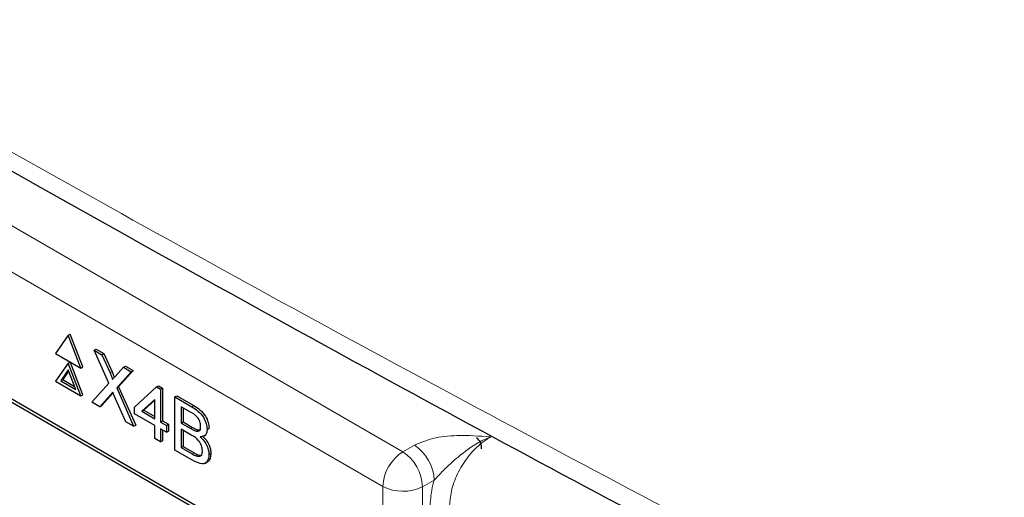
# Paper-space layout 'Blatt4' of a CAD drawing. Header units: millimetres. Extents: x 5 to 418, y 2 to 292.
# Tile 39 of 78: x 91.87 to 105.78, y 192.8 to 199.55. Entities that reach past the tile are written whole.
import ezdxf

# ---------------------------------------------------------------- set-up
doc = ezdxf.new("R2010")
doc.units = ezdxf.units.MM

psp = doc.layouts.new('Blatt4')

# ---------------------------------------------------------------- linework, layer by layer
at = {"color": 7, "linetype": 'Continuous', "lineweight": 18}
for p, q in [((79.452, 203.735), (97.281, 193.443)), ((96.998, 192.953), (79.169, 203.246)), ((93.142, 194.558), (93.17, 194.574)), ((93.15, 194.25), (93.178, 194.266)), ((94.3, 194.079), (94.328, 194.095)), ((94.282, 193.772), (94.31, 193.788)), ((97.281, 193.443), (97.448, 193.536)), ((94.302, 193.413), (94.33, 193.43)), ((97.726, 193.043), (97.559, 192.95)), ((96.998, 165.626), (96.998, 192.953)), ((97.559, 192.95), (97.559, 165.623))]:
    psp.add_line(p, q, dxfattribs=at)
at = {"color": 7, "linetype": 'Continuous', "lineweight": 25}
for p, q in [((95.226, 192.18), (80.942, 200.426)), ((95.185, 192.157), (81.043, 200.321)), ((92.551, 195.089), (92.371, 194.833)), ((92.551, 195.089), (92.579, 195.105)), ((92.73, 194.626), (92.551, 195.089)), ((92.759, 194.642), (92.579, 195.105)), ((92.918, 194.877), (92.946, 194.893)), ((93.125, 194.411), (92.918, 194.877)), ((92.918, 194.877), (93.028, 194.813)), ((92.946, 194.893), (93.056, 194.83)), ((92.371, 194.833), (92.73, 194.626)), ((92.551, 194.697), (92.579, 194.713)), ((92.759, 194.25), (92.579, 194.713)), ((93.028, 194.813), (93.056, 194.83)), ((93.028, 194.813), (93.142, 194.558)), ((93.056, 194.83), (93.17, 194.574)), ((92.551, 194.697), (92.371, 194.441)), ((92.551, 194.599), (92.445, 194.448)), ((92.557, 194.583), (92.473, 194.464)), ((92.73, 194.234), (92.551, 194.697)), ((92.657, 194.325), (92.551, 194.599)), ((92.73, 194.626), (92.759, 194.642)), ((93.218, 194.513), (93.331, 194.638)), ((93.443, 194.574), (93.236, 194.345)), ((93.471, 194.59), (93.264, 194.361)), ((93.331, 194.638), (93.359, 194.655)), ((93.331, 194.638), (93.443, 194.574)), ((93.359, 194.655), (93.471, 194.59)), ((93.443, 194.574), (93.471, 194.59)), ((92.371, 194.441), (92.73, 194.234)), ((92.445, 194.448), (92.473, 194.464)), ((92.445, 194.448), (92.657, 194.325)), ((92.473, 194.464), (92.641, 194.367)), ((92.884, 194.145), (93.125, 194.411)), ((93.236, 194.345), (93.264, 194.361)), ((93.236, 194.345), (93.476, 193.803)), ((93.264, 194.361), (93.505, 193.82)), ((93.489, 194.075), (93.798, 194.359)), ((93.798, 194.359), (93.826, 194.376)), ((93.798, 194.359), (93.856, 194.326)), ((93.826, 194.376), (93.884, 194.342)), ((93.856, 194.326), (93.884, 194.342)), ((93.856, 194.326), (93.856, 193.863)), ((93.884, 194.342), (93.884, 193.88)), ((92.73, 194.234), (92.759, 194.25)), ((93.15, 194.25), (92.996, 194.08)), ((93.178, 194.266), (93.024, 194.097)), ((93.185, 194.274), (93.178, 194.266)), ((93.366, 193.867), (93.207, 194.224)), ((93.773, 194.182), (93.592, 194.016)), ((93.773, 194.172), (93.62, 194.032)), ((93.773, 193.911), (93.773, 194.182)), ((94.056, 194.22), (94.085, 194.236)), ((94.056, 193.468), (94.056, 194.22)), ((94.056, 194.22), (94.3, 194.079)), ((94.085, 194.236), (94.328, 194.095)), ((92.996, 194.08), (92.884, 194.145)), ((92.996, 194.08), (93.024, 194.097)), ((93.489, 193.979), (93.489, 194.075)), ((93.592, 194.016), (93.62, 194.032)), ((93.592, 194.016), (93.773, 193.911)), ((93.62, 194.032), (93.773, 193.944)), ((94.272, 194.009), (94.148, 194.08)), ((94.148, 194.08), (94.148, 193.849)), ((94.176, 194.064), (94.176, 193.865)), ((93.773, 193.815), (93.489, 193.979)), ((93.856, 193.863), (93.884, 193.88)), ((93.884, 193.88), (93.968, 193.832)), ((93.476, 193.803), (93.366, 193.867)), ((93.476, 193.803), (93.505, 193.82)), ((93.773, 193.632), (93.773, 193.815)), ((93.856, 193.863), (93.939, 193.815)), ((93.939, 193.719), (93.856, 193.767)), ((93.856, 193.767), (93.856, 193.584)), ((93.884, 193.751), (93.884, 193.6)), ((93.939, 193.815), (93.968, 193.832)), ((93.939, 193.815), (93.939, 193.719)), ((93.939, 193.719), (93.968, 193.735)), ((93.968, 193.832), (93.968, 193.735)), ((94.148, 193.849), (94.176, 193.865)), ((94.148, 193.849), (94.282, 193.772)), ((94.291, 193.679), (94.148, 193.762)), ((94.148, 193.762), (94.148, 193.502)), ((94.176, 193.865), (94.31, 193.788)), ((94.176, 193.746), (94.176, 193.519)), ((94.36, 193.735), (94.389, 193.752)), ((94.515, 193.76), (94.543, 193.776)), ((93.856, 193.584), (93.773, 193.632)), ((93.856, 193.584), (93.884, 193.6)), ((94.468, 193.664), (94.5, 193.683)), ((94.3, 193.328), (94.056, 193.468)), ((94.148, 193.502), (94.176, 193.519)), ((94.148, 193.502), (94.302, 193.413)), ((94.176, 193.519), (94.33, 193.43)), ((94.358, 193.385), (94.386, 193.401)), ((94.54, 193.404), (94.568, 193.421)), ((94.484, 193.28), (94.516, 193.299))]:
    psp.add_line(p, q, dxfattribs=at)
psp.add_arc((98.207, 193.495), 0.187, 356.6334, 51.6345, dxfattribs=at)
at = {"color": 7, "linetype": 'Continuous', "lineweight": 18}
for centre, radius, start, end in [((97.102, 193.016), 0.624, 2.479, 56.3617), ((97.612, 192.925), 0.615, 122.6048, 177.3949), ((96.935, 192.923), 0.624, 2.479, 56.3617), ((97.281, 193.501), 0.616, 242.6564, 296.7665)]:
    psp.add_arc(centre, radius, start, end, dxfattribs=at)
for points, knots in [([(72.23, 209.489), (74.306, 208.16), (78.46, 205.502), (86.043, 200.927), (95.01, 195.779), (102.076, 192.072), (105.611, 190.218)], [0, 0, 0, 0, 0.197048, 0.394202, 0.696907, 1, 1, 1, 1]), ([(97.448, 193.536), (97.531, 193.572), (97.707, 193.648), (98.091, 193.683), (98.364, 193.666), (98.524, 193.655), (98.525, 193.655)], [0, 0, 0, 0, 0.270431, 0.574378, 0.997262, 1, 1, 1, 1]), ([(98.525, 193.655), (98.524, 193.655), (98.465, 193.633), (98.305, 193.558), (98.076, 193.389), (97.872, 193.202), (97.767, 193.088), (97.726, 193.043)], [0, 0, 0, 0, 0.00358, 0.201164, 0.547594, 0.825506, 1, 1, 1, 1]), ([(98.525, 193.655), (98.482, 193.628), (98.373, 193.561), (98.209, 193.393), (98.061, 193.165), (97.961, 192.915), (97.948, 192.761), (97.941, 192.685)], [0, 0, 0, 0, 0.142148, 0.356935, 0.571414, 0.78572, 1, 1, 1, 1]), ([(97.666, 192.683), (97.673, 192.779), (97.681, 192.897), (97.719, 193.021), (97.726, 193.043)], [0, 0, 0, 0, 0.818313, 1, 1, 1, 1])]:
    psp.add_open_spline(points, degree=3, knots=knots, dxfattribs=at)
at = {"color": 7, "linetype": 'Continuous', "lineweight": 25}
for points, knots in [([(72.397, 209.126), (73.753, 208.252), (76.691, 206.36), (81.32, 203.505), (86.265, 200.551), (91.303, 197.646), (96.433, 194.793), (101.255, 192.192), (104.404, 190.567), (105.783, 189.856)], [0, 0, 0, 0, 0.129176, 0.279747, 0.430402, 0.581177, 0.731953, 0.88267, 1, 1, 1, 1]), ([(93.17, 194.574), (93.177, 194.557), (93.187, 194.533), (93.198, 194.506), (93.2, 194.497), (93.201, 194.495)], [0, 0, 0, 0, 0.646889, 0.900993, 1, 1, 1, 1]), ([(93.142, 194.558), (93.149, 194.541), (93.159, 194.517), (93.172, 194.486), (93.174, 194.473), (93.175, 194.466)], [0, 0, 0, 0, 0.561288, 0.781768, 1, 1, 1, 1]), ([(93.175, 194.466), (93.183, 194.475), (93.197, 194.491), (93.212, 194.506), (93.218, 194.513)], [0, 0, 0, 0, 0.560015, 1, 1, 1, 1]), ([(93.181, 194.284), (93.175, 194.278), (93.165, 194.267), (93.154, 194.255), (93.15, 194.25)], [0, 0, 0, 0, 0.559988, 1, 1, 1, 1]), ([(93.207, 194.224), (93.202, 194.235), (93.193, 194.255), (93.185, 194.275), (93.181, 194.284)], [0, 0, 0, 0, 0.5600052, 1, 1, 1, 1]), ([(94.423, 193.804), (94.421, 193.825), (94.418, 193.858), (94.398, 193.904), (94.354, 193.965), (94.309, 193.989), (94.272, 194.009)], [0, 0, 0, 0, 0.249512, 0.375021, 0.500244, 1, 1, 1, 1]), ([(94.3, 194.079), (94.329, 194.061), (94.386, 194.026), (94.461, 193.941), (94.506, 193.843), (94.512, 193.788), (94.515, 193.76)], [0, 0, 0, 0, 0.281117, 0.560025, 0.780112, 1, 1, 1, 1]), ([(94.328, 194.095), (94.357, 194.078), (94.414, 194.042), (94.49, 193.958), (94.534, 193.86), (94.54, 193.804), (94.543, 193.776)], [0, 0, 0, 0, 0.281117, 0.560025, 0.780112, 1, 1, 1, 1]), ([(94.282, 193.772), (94.297, 193.763), (94.323, 193.748), (94.349, 193.739), (94.36, 193.735)], [0, 0, 0, 0, 0.560394, 1, 1, 1, 1]), ([(94.31, 193.788), (94.325, 193.779), (94.351, 193.764), (94.377, 193.755), (94.389, 193.752)], [0, 0, 0, 0, 0.560394, 1, 1, 1, 1]), ([(94.36, 193.735), (94.371, 193.734), (94.391, 193.732), (94.418, 193.753), (94.421, 193.784), (94.423, 193.804)], [0, 0, 0, 0, 0.2808706, 0.5610645, 1, 1, 1, 1]), ([(94.389, 193.752), (94.399, 193.75), (94.414, 193.747), (94.423, 193.755), (94.425, 193.757)], [0, 0, 0, 0, 0.753769, 1, 1, 1, 1]), ([(94.515, 193.76), (94.513, 193.742), (94.509, 193.705), (94.478, 193.661), (94.44, 193.657), (94.417, 193.655)], [0, 0, 0, 0, 0.280332, 0.560798, 1, 1, 1, 1]), ([(94.448, 193.459), (94.446, 193.482), (94.443, 193.516), (94.422, 193.563), (94.378, 193.629), (94.33, 193.657), (94.291, 193.679)], [0, 0, 0, 0, 0.249804, 0.375552, 0.501157, 1, 1, 1, 1]), ([(94.417, 193.655), (94.436, 193.636), (94.474, 193.598), (94.514, 193.528), (94.537, 193.461), (94.539, 193.423), (94.54, 193.404)], [0, 0, 0, 0, 0.2802114, 0.5596715, 0.7797127, 1, 1, 1, 1]), ([(94.446, 193.671), (94.465, 193.652), (94.502, 193.615), (94.542, 193.544), (94.565, 193.477), (94.567, 193.44), (94.568, 193.421)], [0, 0, 0, 0, 0.2802114, 0.5596715, 0.7797127, 1, 1, 1, 1]), ([(94.358, 193.385), (94.372, 193.381), (94.4, 193.372), (94.431, 193.389), (94.446, 193.42), (94.448, 193.446), (94.448, 193.459)], [0, 0, 0, 0, 0.280289, 0.559016, 0.779403, 1, 1, 1, 1]), ([(94.54, 193.404), (94.538, 193.381), (94.534, 193.334), (94.502, 193.285), (94.427, 193.26), (94.352, 193.3), (94.3, 193.328)], [0, 0, 0, 0, 0.187142, 0.374317, 0.560785, 1, 1, 1, 1]), ([(94.302, 193.413), (94.312, 193.407), (94.331, 193.397), (94.349, 193.388), (94.358, 193.385)], [0, 0, 0, 0, 0.5600973, 1, 1, 1, 1]), ([(94.33, 193.43), (94.341, 193.424), (94.359, 193.413), (94.378, 193.405), (94.386, 193.401)], [0, 0, 0, 0, 0.5600973, 1, 1, 1, 1]), ([(94.386, 193.401), (94.401, 193.396), (94.423, 193.388), (94.438, 193.399), (94.443, 193.402)], [0, 0, 0, 0, 0.658902, 1, 1, 1, 1]), ([(94.568, 193.421), (94.566, 193.398), (94.561, 193.351), (94.54, 193.309), (94.519, 193.303), (94.515, 193.302)], [0, 0, 0, 0, 0.444754, 0.889587, 1, 1, 1, 1])]:
    psp.add_open_spline(points, degree=3, knots=knots, dxfattribs=at)

doc.saveas('drawing.dxf')
